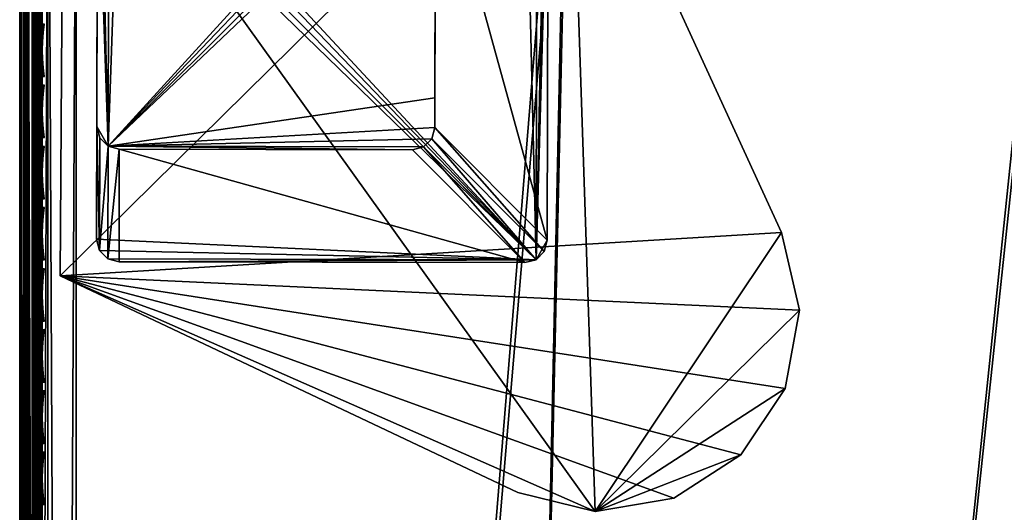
# Model space of a CAD drawing. Header units: inches. Extents: x 0 to 44.3, y -38.2 to 0.
# Tile 14 of 73: x 0 to 4.4, y -4.6 to -2.4. Entities that reach past the tile are written whole.
import ezdxf

# ---------------------------------------------------------------- set-up
doc = ezdxf.new("R2010")
doc.units = ezdxf.units.IN
doc.header["$LTSCALE"] = 0.03937
doc.header["$MEASUREMENT"] = 0
for name, color, linetype in [('A-FURN-3-ST', 151, 'Continuous'), ('A-FURN-3-ST-LG', 252, 'Continuous'), ('A-FURN-3-ST-LGHW', 32, 'Continuous'), ('A-FURN-3-ST-SEAM', 250, 'Continuous'), ('A-FURN-3-STITCH', 15, 'Continuous')]:
    doc.layers.add(name, color=color, linetype=linetype)

msp = doc.modelspace()

# ---------------------------------------------------------------- meshes
at = {"layer": 'A-FURN-3-ST'}
mesh = msp.add_polyface(dxfattribs=at)
corners = [(25.8276, -6.1057, 5), (12.7312, -29.8926, 5), (11.2297, -29.3491, 5), (21.766, -4.4233, 5), (9.705, -28.8741, 5), (19.6931, -3.6907, 5), (8.1604, -28.4688, 5), (17.5956, -3.0318, 5), (15.4762, -2.4475, 5), (6.599, -28.134, 5), (13.3374, -1.9384, 5), (5.024, -27.8703, 5), (9.0127, -1.1483, 5), (3.4386, -27.6783, 5), (6.8321, -0.8684, 5), (1.8462, -27.5584, 5), (2.448, -0.5403, 5), (0.25, -27.5109, 5), (0.125, -0.4926, 5.0335), (0.125, -27.5109, 5.0335), (0.0335, -0.4926, 5.125), (0.0335, -27.5109, 5.125), (0, -0.4926, 5.25), (0, -27.5109, 5.25), (0.125, -26.9109, 17.9665), (0.1731, -27.1231, 17.9669), (0.25, -26.9109, 18), (0.0731, -27.1112, 17.9069), (0.0335, -26.9109, 17.875), (0.0063, -27.0875, 17.7881), (0, -26.9109, 17.75), (0, -27.0767, 17.7337), (0.0335, -1.1014, 17.875), (0.125, -1.1014, 17.9665), (0.25, -1.1014, 18), (0.2497, -27.1255, 17.9788), (1.8739, -26.9591, 18), (0, -27.7609, 16.9), (0, -0.2514, 16.9007), (0, -27.7609, 5.5), (0, -0.2426, 5.5002), (0, -1.1014, 17.75), (12.948, -29.3332, 18), (25.5748, -6.6594, 18), (11.4204, -28.7802, 18), (21.5532, -4.9936, 18), (9.8692, -28.297, 18), (19.5008, -4.2683, 18), (8.2978, -27.8848, 18), (17.4241, -3.616, 18), (15.3256, -3.0374, 18), (6.7092, -27.5442, 18), (13.208, -2.5332, 18), (5.1069, -27.2761, 18), (8.926, -1.7509, 18), (3.494, -27.0809, 18), (6.767, -1.4736, 18), (2.4263, -1.1487, 18)]
mesh.append_faces([[corners[k] for k in face] for face in [(0, 1, 2), (3, 2, 4), (3, 4, 5), (5, 4, 6), (5, 6, 7), (7, 6, 8), (8, 6, 9), (10, 9, 11), (12, 11, 13), (14, 13, 15), (16, 15, 17), (18, 17, 19), (20, 19, 21), (22, 21, 23), (24, 25, 26), (27, 24, 28), (27, 28, 29), (29, 28, 30), (29, 30, 31), (32, 30, 28), (33, 28, 24), (34, 24, 26), (35, 36, 26), (37, 38, 39), (39, 40, 23), (37, 30, 41), (42, 43, 44), (44, 45, 46), (46, 45, 47), (46, 47, 48), (48, 47, 49), (48, 49, 50), (48, 50, 51), (51, 50, 52), (51, 52, 53), (53, 54, 55), (55, 56, 36), (57, 26, 36)]])
mesh = msp.add_polyface(dxfattribs=at)
corners = [(17.4241, -3.616, 18), (17.5044, -3.343, 17.9626), (15.3256, -3.0374, 18), (15.3962, -2.7617, 17.9626), (13.208, -2.5332, 18), (13.2688, -2.2552, 17.9626), (11.074, -2.1042, 18), (17.7238, -2.5968, 17.1854), (17.7343, -2.5606, 16.9008), (15.5889, -2.0081, 17.1854), (17.6928, -2.7023, 17.4505), (15.5617, -2.1147, 17.4505), (17.6435, -2.87, 17.6781), (15.5184, -2.2841, 17.6781), (17.5793, -3.0886, 17.8528), (15.462, -2.5048, 17.8528), (13.3254, -1.9962, 17.8528), (17.7367, -2.5522, 5.5004), (15.598, -1.9716, 16.9008), (17.7261, -2.5886, 5.3089), (15.5908, -1.9999, 5.3089), (17.5956, -3.0318, 5), (15.4762, -2.4475, 5), (17.6497, -2.8482, 5.0381), (15.5237, -2.2621, 5.0381), (15.564, -2.1049, 5.1466), (17.6955, -2.6926, 5.1466), (6.599, -28.134, 5), (13.3374, -1.9384, 5), (5.024, -27.8703, 5), (11.182, -1.5051, 5), (9.0127, -1.1483, 5), (3.4386, -27.6783, 5), (6.8321, -0.8684, 5), (1.8462, -27.5584, 5), (4.6429, -0.6656, 5), (2.448, -0.5403, 5), (0.25, -27.5109, 5), (0.25, -0.4926, 5), (0.125, -0.4926, 5.0335), (0.125, -27.5109, 5.0335), (0.0335, -0.4926, 5.125), (0.0335, -27.5109, 5.125), (0, -0.4926, 5.25), (0, -1.1014, 17.75), (0, -26.9109, 17.75), (0.0335, -1.1014, 17.875), (0.0335, -26.9109, 17.875), (0.125, -1.1014, 17.9665), (0.125, -26.9109, 17.9665), (0.25, -1.1014, 18), (0, -27.5109, 5.25), (0, -0.2426, 5.5002), (0, -27.7609, 5.5), (0, -0.2514, 16.9007), (0, -27.7609, 16.9), (5.1069, -27.2761, 18), (8.926, -1.7509, 18), (3.494, -27.0809, 18), (6.767, -1.4736, 18), (1.8739, -26.9591, 18), (4.5995, -1.2728, 18), (2.4263, -1.1487, 18), (0.25, -26.9109, 18)]
mesh.append_faces([[corners[k] for k in face] for face in [(0, 1, 2), (2, 1, 3), (2, 3, 4), (4, 3, 5), (4, 5, 6), (7, 8, 9), (10, 7, 9, 11), (12, 10, 11, 13), (14, 12, 13, 15), (1, 14, 15, 3), (3, 15, 16, 5), (8, 17, 18), (17, 19, 20), (21, 22, 23), (23, 22, 24), (23, 24, 25, 26), (26, 25, 20, 19), (22, 27, 28), (28, 29, 30), (30, 29, 31), (31, 32, 33), (33, 34, 35), (35, 34, 36), (36, 37, 38), (38, 37, 39), (39, 40, 41), (41, 42, 43), (44, 45, 46), (46, 47, 48), (48, 49, 50), (51, 52, 43), (53, 54, 52), (55, 44, 54), (56, 4, 6), (56, 6, 57), (58, 57, 59), (60, 59, 61), (60, 61, 62), (50, 63, 62)]])
at = {"layer": 'A-FURN-3-ST-LG'}
mesh = msp.add_polyface(dxfattribs=at)
corners = [(2.2897, -3.5041, 4.7965), (0.4405, -3.5135, 4.7965), (2.2398, -3.5173, 4.7965), (0.3906, -3.4999, 4.7965), (0.354, -3.4631, 4.7965), (0.3408, -3.4128, 4.7965), (0.3446, -1.6146, 4.7965), (0.358, -1.5647, 4.7965), (0.3947, -1.5281, 4.7965), (0.4446, -1.5149, 4.7965), (2.2429, -1.5186, 4.7965), (2.2932, -1.5321, 4.7965), (2.3298, -1.5688, 4.7965), (2.3432, -1.6187, 4.7965), (2.3394, -3.4181, 4.7965), (2.326, -3.4679, 4.7965), (0.3947, -1.5281, 0.0002), (0.4446, -1.5149, 0.0002), (0.358, -1.5647, 0.0002), (0.3446, -1.6146, 0.0002), (1.7432, -1.5176, 0.0002), (1.7935, -1.5311, 0.0002), (1.8302, -1.5677, 0.0002), (1.8436, -1.6177, 0.0002), (0.4415, -3.0138, 0.0002), (0.3916, -3.0002, 0.0002), (0.3551, -2.9634, 0.0002), (0.3418, -2.9131, 0.0002), (1.7412, -3.0165, 0.0002), (1.791, -3.0034, 0.0002), (1.8274, -2.9671, 0.0002), (1.8408, -2.9174, 0.0002), (1.8411, -2.7849, 0.0002)]
mesh.append_faces([[corners[k] for k in face] for face in [(16, 9, 17), (16, 8, 9), (6, 18, 19), (6, 7, 18), (10, 17, 9), (10, 20, 17), (11, 20, 10), (11, 21, 20), (12, 21, 11), (12, 22, 21), (13, 22, 12), (13, 23, 22), (3, 24, 1), (3, 25, 24), (4, 25, 3), (4, 26, 25), (27, 4, 5), (27, 26, 4), (5, 19, 27), (5, 6, 19), (2, 24, 28), (2, 1, 24), (29, 2, 28), (29, 0, 2), (30, 0, 29), (30, 15, 0), (31, 15, 30), (31, 14, 15), (23, 14, 31), (23, 13, 14)]])
mesh.append_faces([[corners[k] for k in face] for face in [(0, 1, 2), (18, 8, 16), (25, 28, 24), (25, 22, 23)]], dxfattribs={"vtx0": -1})
mesh.append_faces([[corners[k] for k in face] for face in [(25, 32, 31)]], dxfattribs={"vtx0": -1, "vtx1": -1})
mesh.append_faces([[corners[k] for k in face] for face in [(0, 3, 1), (0, 4, 3), (0, 5, 4), (0, 6, 5), (0, 7, 6), (0, 8, 7), (0, 9, 8), (0, 10, 9), (0, 11, 10), (0, 12, 11), (0, 13, 12), (0, 14, 13), (25, 29, 28), (25, 30, 29), (25, 21, 22), (25, 20, 21), (25, 17, 20), (25, 16, 17), (25, 18, 16), (25, 19, 18), (25, 27, 19)]], dxfattribs={"vtx0": -1, "vtx2": -1})
mesh.append_faces([[corners[k] for k in face] for face in [(23, 31, 32), (25, 23, 32)]], dxfattribs={"vtx1": -1, "vtx2": -1})
mesh.append_faces([[corners[k] for k in face] for face in [(0, 15, 14), (18, 7, 8), (25, 31, 30), (25, 26, 27)]], dxfattribs={"vtx2": -1})
at = {"layer": 'A-FURN-3-ST-LGHW'}
mesh = msp.add_polyface(dxfattribs=at)
corners = [(0.1794, -3.5752, 5.0002), (2.5523, -4.6217, 5.0002), (2.2088, -4.5379, 5.0002), (2.901, -4.5626, 5.0002), (3.1977, -4.3702, 5.0002), (3.394, -4.0761, 5.0002), (3.4576, -3.7282, 5.0002), (3.3784, -3.3835, 5.0002), (2.4426, -1.3416, 5.0002), (0.1941, -1.3267, 5.0002), (2.2088, -4.5379, 4.7504), (2.5523, -4.6217, 4.7504), (2.901, -4.5626, 4.7504), (3.1977, -4.3702, 4.7504), (3.394, -4.0761, 4.7504), (3.4576, -3.7282, 4.7504), (3.3784, -3.3835, 4.7504), (0.1794, -3.5752, 4.7504), (0.1941, -1.3267, 4.7504), (2.4426, -1.3416, 4.7504)]
mesh.append_faces([[corners[k] for k in face] for face in [(2, 10, 1), (10, 11, 1), (1, 11, 3), (11, 12, 3), (3, 12, 4), (12, 13, 4), (4, 13, 5), (13, 14, 5), (5, 14, 6), (14, 15, 6), (7, 6, 16), (6, 15, 16), (8, 7, 19), (7, 16, 19), (17, 10, 0), (10, 2, 0)]])
mesh.append_faces([[corners[k] for k in face] for face in [(2, 1, 0), (10, 17, 11), (9, 8, 18), (0, 9, 17)]], dxfattribs={"vtx1": -1})
mesh.append_faces([[corners[k] for k in face] for face in [(1, 3, 0), (3, 4, 0), (4, 5, 0), (5, 6, 0), (6, 7, 0), (7, 8, 0), (17, 18, 11), (18, 19, 11), (19, 16, 11), (16, 15, 11), (15, 14, 11), (14, 13, 11)]], dxfattribs={"vtx1": -1, "vtx2": -1})
mesh.append_faces([[corners[k] for k in face] for face in [(8, 9, 0), (13, 12, 11), (8, 19, 18), (9, 18, 17)]], dxfattribs={"vtx2": -1})
at = {"layer": 'A-FURN-3-ST-SEAM'}
mesh = msp.add_polyface(dxfattribs=at)
corners = [(0.0872, -1.1034, 17.8675), (0.0854, -13.0301, 17.8646), (0.0734, -1.1034, 17.8563), (0.0691, -13.0301, 17.8538), (0.0567, -1.1034, 17.8505), (0.05, -13.0301, 17.85), (0.039, -1.1034, 17.8515), (0.0308, -13.0301, 17.8538), (0.0228, -1.1034, 17.8588), (0.0146, -13.0301, 17.8647), (0.0019, -1.1034, 17.8868), (0, -13.0301, 17.9), (0.0003, -1.1034, 17.9045), (0.0038, -13.0301, 17.9192), (0.0051, -1.1034, 17.9217), (0.0147, -13.0301, 17.9354), (0.0155, -1.1034, 17.9362), (0.0309, -13.0301, 17.9462), (0.0304, -1.1034, 17.9459), (0.05, -13.0301, 17.95), (0.0655, -1.1034, 17.9472), (0.0691, -13.0301, 17.9462), (0.0812, -1.1034, 17.939), (0.0929, -1.1034, 17.9255), (0.0962, -13.0301, 17.9191), (0.1, -1.1034, 17.9), (0.0929, -0.9165, 17.9082), (0.1, -0.9213, 17.8831), (0.0929, -0.726, 17.8536), (0.1, -0.7354, 17.8298), (0.0929, -0.5425, 17.7582), (0.0655, -0.718, 17.8737), (0.0304, -0.7185, 17.8725), (0.0304, -0.9128, 17.9282), (0.0655, -0.9125, 17.9294), (0.0304, -0.5314, 17.7752), (0.0155, -0.5367, 17.7671), (0.0155, -0.7221, 17.8635), (0.0155, -0.9145, 17.9187), (0.0051, -0.5446, 17.755), (0.0051, -0.7274, 17.85), (0.0051, -0.9172, 17.9044), (0.0019, -0.5637, 17.7258), (0.0228, -0.579, 17.7024), (0.0228, -0.7505, 17.7915), (0.0019, -0.7402, 17.8176), (0.0228, -0.9286, 17.8426), (0.0019, -0.9235, 17.8701), (0.039, -0.583, 17.6962), (0.039, -0.7532, 17.7847), (0.039, -0.93, 17.8354), (0.0567, -0.5835, 17.6954), (0.0567, -0.7536, 17.7838), (0.0567, -0.9301, 17.8344), (0.0872, -0.5742, 17.7097), (0.0965, -0.5659, 17.7223), (0.0965, -0.7418, 17.8137), (0.0872, -0.7473, 17.7996), (0.0965, -0.9243, 17.866), (0.0872, -0.927, 17.8512), (0.0965, -1.1034, 17.8826), (0.1, -0.5565, 17.7369), (0.0812, -0.914, 17.9214), (0.0812, -0.721, 17.8661), (0.0812, -0.5351, 17.7695), (0.0003, -0.9203, 17.8875), (0.0734, -0.9291, 17.8401), (0.0655, -0.5307, 17.7763), (0.0003, -0.7337, 17.834), (0.0003, -0.554, 17.7406), (0.0734, -0.7515, 17.7891), (0.0734, -0.5804, 17.7002)]
mesh.append_faces([[corners[k] for k in face] for face in [(0, 1, 2), (2, 3, 4), (4, 5, 6), (6, 7, 8), (8, 9, 10), (10, 11, 12), (12, 13, 14), (14, 15, 16), (16, 17, 18), (18, 19, 20), (20, 21, 22), (23, 24, 25), (23, 25, 26), (26, 25, 27), (26, 27, 28), (28, 27, 29), (28, 29, 30), (31, 32, 33, 34), (34, 33, 18, 20), (35, 36, 37, 32), (32, 37, 38, 33), (33, 38, 16, 18), (36, 39, 40, 37), (37, 40, 41, 38), (38, 41, 14, 16), (42, 43, 44, 45), (45, 44, 46, 47), (47, 46, 8, 10), (43, 48, 49, 44), (44, 49, 50, 46), (46, 50, 6, 8), (48, 51, 52, 49), (49, 52, 53, 50), (50, 53, 4, 6), (54, 55, 56, 57), (57, 56, 58, 59), (59, 58, 60, 0), (56, 61, 29), (56, 29, 58), (58, 29, 27), (58, 27, 60), (60, 27, 25), (22, 23, 26, 62), (62, 26, 28, 63), (63, 28, 30, 64), (34, 20, 22, 62), (47, 10, 12, 65), (65, 12, 14, 41), (59, 0, 2, 66), (66, 2, 4, 53), (34, 62, 63, 31), (31, 63, 64, 67), (65, 41, 40, 68), (68, 40, 39, 69), (47, 65, 68, 45), (45, 68, 69, 42), (66, 53, 52, 70), (70, 52, 51, 71), (59, 66, 70, 57), (57, 70, 71, 54)]])
mesh = msp.add_polyface(dxfattribs=at)
corners = [(0.1, -1.1034, 17.9), (0.1, -13.0301, 17.9), (0.0965, -1.1034, 17.8826), (0.0962, -13.0301, 17.8809), (0.0872, -1.1034, 17.8675), (0.0854, -13.0301, 17.8646), (0.0734, -1.1034, 17.8563), (0.0691, -13.0301, 17.8538), (0.0567, -1.1034, 17.8505), (0.05, -13.0301, 17.85), (0.039, -1.1034, 17.8515), (0.0308, -13.0301, 17.8538), (0.0228, -1.1034, 17.8588), (0.0146, -13.0301, 17.8647), (0.0019, -1.1034, 17.8868), (0.0038, -13.0301, 17.8809), (0, -13.0301, 17.9), (0.0003, -1.1034, 17.9045), (0.0038, -13.0301, 17.9192), (0.0051, -1.1034, 17.9217), (0.0147, -13.0301, 17.9354), (0.0155, -1.1034, 17.9362), (0.0309, -13.0301, 17.9462), (0.0304, -1.1034, 17.9459), (0.05, -13.0301, 17.95), (0.0655, -1.1034, 17.9472), (0.0691, -13.0301, 17.9462), (0.0812, -1.1034, 17.939), (0.0854, -13.0301, 17.9354), (0.0929, -1.1034, 17.9255), (0.0962, -13.0301, 17.9191), (0.1, -17.3859, 17.9), (0.0962, -17.3859, 17.9191), (0.0854, -17.3859, 17.9354), (0.0691, -17.3859, 17.9462), (0.05, -17.3859, 17.95), (0.0309, -17.3859, 17.9462), (0.0147, -17.3859, 17.9354), (0.0038, -17.3859, 17.9192), (0, -17.3859, 17.9), (0.0038, -17.3859, 17.8809), (0.0146, -17.3859, 17.8647), (0.0308, -17.3859, 17.8538), (0.05, -17.3859, 17.85), (0.0691, -17.3859, 17.8538), (0.0854, -17.3859, 17.8646), (0.0962, -17.3859, 17.8809), (0.1, -22.1479, 17.9), (0.0929, -26.91, 17.9255), (0.0812, -26.91, 17.939), (0.0155, -26.91, 17.9362), (0.0051, -26.91, 17.9217), (0.0567, -26.91, 17.8505), (0.0734, -26.91, 17.8563), (0.0872, -26.91, 17.8675), (0.0965, -26.91, 17.8826)]
mesh.append_faces([[corners[k] for k in face] for face in [(0, 1, 2), (2, 1, 3), (2, 3, 4), (4, 3, 5), (6, 5, 7), (8, 7, 9), (10, 9, 11), (12, 11, 13), (14, 13, 15), (14, 15, 16), (17, 16, 18), (19, 18, 20), (21, 20, 22), (23, 22, 24), (25, 24, 26), (27, 26, 28), (27, 28, 29), (29, 28, 30), (0, 30, 1), (1, 30, 31), (31, 30, 32), (32, 30, 28), (32, 28, 33), (33, 28, 26), (33, 26, 34), (34, 26, 24), (34, 24, 35), (35, 24, 22), (35, 22, 36), (36, 22, 20), (36, 20, 37), (37, 20, 18), (37, 18, 38), (38, 18, 16), (38, 16, 39), (39, 16, 15), (39, 15, 40), (40, 15, 13), (40, 13, 41), (41, 13, 11), (41, 11, 42), (42, 11, 9), (42, 9, 43), (43, 9, 7), (43, 7, 44), (44, 7, 5), (44, 5, 45), (45, 5, 3), (45, 3, 46), (46, 3, 1), (46, 1, 31), (32, 47, 31), (32, 33, 48), (33, 34, 49), (36, 37, 50), (37, 38, 51), (44, 52, 43), (44, 45, 53), (46, 54, 45), (46, 31, 55)]])
at = {"layer": 'A-FURN-3-STITCH'}
mesh = msp.add_polymesh((7, 4), dxfattribs=at)
for k, corner in enumerate([(0.1007, -2.6905, 17.9499), (0.1028, -2.6904, 17.9514), (0.1071, -2.6904, 17.9543), (0.1093, -2.6904, 17.9558), (0.0964, -2.652, 17.9556), (0.096, -2.6519, 17.9608), (0.1003, -2.6519, 17.9637), (0.105, -2.6519, 17.9615), (0.0938, -2.6131, 17.9588), (0.0934, -2.613, 17.964), (0.0977, -2.613, 17.9669), (0.1024, -2.613, 17.9646), (0.0929, -2.574, 17.9594), (0.0926, -2.5739, 17.9646), (0.0969, -2.5739, 17.9675), (0.1016, -2.5739, 17.9652), (0.0938, -2.535, 17.9575), (0.0934, -2.5349, 17.9627), (0.0977, -2.5348, 17.9656), (0.1024, -2.5349, 17.9633), (0.0964, -2.4962, 17.953), (0.096, -2.4961, 17.9582), (0.1003, -2.4961, 17.9611), (0.105, -2.4961, 17.9589), (0.1007, -2.458, 17.9461), (0.1028, -2.458, 17.9476), (0.1071, -2.4579, 17.9505), (0.1093, -2.4579, 17.9519)]):
    mesh.set_mesh_vertex(divmod(k, 4), corner)
mesh = msp.add_polymesh((7, 4), dxfattribs=at)
for k, corner in enumerate([(0.1007, -2.962, 17.9499), (0.1028, -2.962, 17.9514), (0.1071, -2.9619, 17.9543), (0.1093, -2.9619, 17.9558), (0.0964, -2.9235, 17.9556), (0.096, -2.9234, 17.9608), (0.1003, -2.9234, 17.9637), (0.105, -2.9234, 17.9615), (0.0938, -2.8846, 17.9588), (0.0934, -2.8846, 17.964), (0.0977, -2.8845, 17.9669), (0.1024, -2.8845, 17.9646), (0.0929, -2.8456, 17.9594), (0.0926, -2.8455, 17.9646), (0.0969, -2.8454, 17.9675), (0.1016, -2.8455, 17.9652), (0.0938, -2.8065, 17.9575), (0.0934, -2.8064, 17.9627), (0.0977, -2.8064, 17.9656), (0.1024, -2.8064, 17.9633), (0.0964, -2.7677, 17.953), (0.096, -2.7677, 17.9582), (0.1003, -2.7676, 17.9611), (0.105, -2.7677, 17.9589), (0.1007, -2.7295, 17.9461), (0.1028, -2.7295, 17.9476), (0.1071, -2.7294, 17.9505), (0.1093, -2.7294, 17.9519)]):
    mesh.set_mesh_vertex(divmod(k, 4), corner)
mesh = msp.add_polymesh((7, 4), dxfattribs=at)
for k, corner in enumerate([(0.1007, -3.2335, 17.9499), (0.1028, -3.2335, 17.9514), (0.1071, -3.2334, 17.9543), (0.1093, -3.2334, 17.9558), (0.0964, -3.1951, 17.9556), (0.096, -3.195, 17.9608), (0.1003, -3.1949, 17.9637), (0.105, -3.195, 17.9615), (0.0938, -3.1562, 17.9588), (0.0934, -3.1561, 17.964), (0.0977, -3.156, 17.9669), (0.1024, -3.1561, 17.9646), (0.0929, -3.1171, 17.9594), (0.0926, -3.117, 17.9646), (0.0969, -3.117, 17.9675), (0.1016, -3.117, 17.9652), (0.0938, -3.078, 17.9575), (0.0934, -3.078, 17.9627), (0.0977, -3.0779, 17.9656), (0.1024, -3.0779, 17.9633), (0.0964, -3.0393, 17.953), (0.096, -3.0392, 17.9582), (0.1003, -3.0391, 17.9611), (0.105, -3.0392, 17.9589), (0.1007, -3.001, 17.9461), (0.1028, -3.001, 17.9476), (0.1071, -3.001, 17.9505), (0.1093, -3.0009, 17.9519)]):
    mesh.set_mesh_vertex(divmod(k, 4), corner)
mesh = msp.add_polymesh((7, 4), dxfattribs=at)
for k, corner in enumerate([(0.1007, -3.505, 17.9499), (0.1028, -3.505, 17.9514), (0.1071, -3.505, 17.9543), (0.1093, -3.5049, 17.9558), (0.0964, -3.4666, 17.9556), (0.096, -3.4665, 17.9608), (0.1003, -3.4665, 17.9637), (0.105, -3.4665, 17.9615), (0.0938, -3.4277, 17.9588), (0.0934, -3.4276, 17.964), (0.0977, -3.4276, 17.9669), (0.1024, -3.4276, 17.9646), (0.0929, -3.3886, 17.9594), (0.0926, -3.3885, 17.9646), (0.0969, -3.3885, 17.9675), (0.1016, -3.3885, 17.9652), (0.0938, -3.3496, 17.9575), (0.0934, -3.3495, 17.9627), (0.0977, -3.3494, 17.9656), (0.1024, -3.3495, 17.9633), (0.0964, -3.3108, 17.953), (0.096, -3.3107, 17.9582), (0.1003, -3.3107, 17.9611), (0.105, -3.3107, 17.9589), (0.1007, -3.2726, 17.9461), (0.1028, -3.2725, 17.9476), (0.1071, -3.2725, 17.9505), (0.1093, -3.2725, 17.9519)]):
    mesh.set_mesh_vertex(divmod(k, 4), corner)
mesh = msp.add_polymesh((7, 4), dxfattribs=at)
for k, corner in enumerate([(0.1007, -3.7766, 17.9499), (0.1028, -3.7765, 17.9514), (0.1071, -3.7765, 17.9543), (0.1093, -3.7765, 17.9558), (0.0964, -3.7381, 17.9556), (0.096, -3.738, 17.9608), (0.1003, -3.738, 17.9637), (0.105, -3.738, 17.9615), (0.0938, -3.6992, 17.9588), (0.0934, -3.6991, 17.964), (0.0977, -3.6991, 17.9669), (0.1024, -3.6991, 17.9646), (0.0929, -3.6601, 17.9594), (0.0926, -3.6601, 17.9646), (0.0969, -3.66, 17.9675), (0.1016, -3.66, 17.9652), (0.0938, -3.6211, 17.9575), (0.0934, -3.621, 17.9627), (0.0977, -3.621, 17.9656), (0.1024, -3.621, 17.9633), (0.0964, -3.5823, 17.953), (0.096, -3.5823, 17.9582), (0.1003, -3.5822, 17.9611), (0.105, -3.5822, 17.9589), (0.1007, -3.5441, 17.9461), (0.1028, -3.5441, 17.9476), (0.1071, -3.544, 17.9505), (0.1093, -3.544, 17.9519)]):
    mesh.set_mesh_vertex(divmod(k, 4), corner)
mesh = msp.add_polymesh((7, 4), dxfattribs=at)
for k, corner in enumerate([(0.1007, -4.0481, 17.9499), (0.1028, -4.0481, 17.9514), (0.1071, -4.048, 17.9543), (0.1093, -4.048, 17.9558), (0.0964, -4.0096, 17.9556), (0.096, -4.0096, 17.9608), (0.1003, -4.0095, 17.9637), (0.105, -4.0096, 17.9615), (0.0938, -3.9708, 17.9588), (0.0934, -3.9707, 17.964), (0.0977, -3.9706, 17.9669), (0.1024, -3.9707, 17.9646), (0.0929, -3.9317, 17.9594), (0.0926, -3.9316, 17.9646), (0.0969, -3.9315, 17.9675), (0.1016, -3.9316, 17.9652), (0.0938, -3.8926, 17.9575), (0.0934, -3.8925, 17.9627), (0.0977, -3.8925, 17.9656), (0.1024, -3.8925, 17.9633), (0.0964, -3.8539, 17.953), (0.096, -3.8538, 17.9582), (0.1003, -3.8537, 17.9611), (0.105, -3.8538, 17.9589), (0.1007, -3.8156, 17.9461), (0.1028, -3.8156, 17.9476), (0.1071, -3.8156, 17.9505), (0.1093, -3.8155, 17.9519)]):
    mesh.set_mesh_vertex(divmod(k, 4), corner)
mesh = msp.add_polymesh((7, 4), dxfattribs=at)
for k, corner in enumerate([(0.1007, -4.3196, 17.9499), (0.1028, -4.3196, 17.9514), (0.1071, -4.3196, 17.9543), (0.1093, -4.3195, 17.9558), (0.0964, -4.2812, 17.9556), (0.096, -4.2811, 17.9608), (0.1003, -4.281, 17.9637), (0.105, -4.2811, 17.9615), (0.0938, -4.2423, 17.9588), (0.0934, -4.2422, 17.964), (0.0977, -4.2422, 17.9669), (0.1024, -4.2422, 17.9646), (0.0929, -4.2032, 17.9594), (0.0926, -4.2031, 17.9646), (0.0969, -4.2031, 17.9675), (0.1016, -4.2031, 17.9652), (0.0938, -4.1642, 17.9575), (0.0934, -4.1641, 17.9627), (0.0977, -4.164, 17.9656), (0.1024, -4.1641, 17.9633), (0.0964, -4.1254, 17.953), (0.096, -4.1253, 17.9582), (0.1003, -4.1253, 17.9611), (0.105, -4.1253, 17.9589), (0.1007, -4.0872, 17.9461), (0.1028, -4.0871, 17.9476), (0.1071, -4.0871, 17.9505), (0.1093, -4.0871, 17.9519)]):
    mesh.set_mesh_vertex(divmod(k, 4), corner)
mesh = msp.add_polymesh((7, 4), dxfattribs=at)
for k, corner in enumerate([(0.1007, -4.5912, 17.9499), (0.1028, -4.5911, 17.9514), (0.1071, -4.5911, 17.9543), (0.1093, -4.5911, 17.9558), (0.0964, -4.5527, 17.9556), (0.096, -4.5526, 17.9608), (0.1003, -4.5526, 17.9637), (0.105, -4.5526, 17.9615), (0.0938, -4.5138, 17.9588), (0.0934, -4.5137, 17.964), (0.0977, -4.5137, 17.9669), (0.1024, -4.5137, 17.9646), (0.0929, -4.4747, 17.9594), (0.0926, -4.4746, 17.9646), (0.0969, -4.4746, 17.9675), (0.1016, -4.4746, 17.9652), (0.0938, -4.4357, 17.9575), (0.0934, -4.4356, 17.9627), (0.0977, -4.4356, 17.9656), (0.1024, -4.4356, 17.9633), (0.0964, -4.3969, 17.953), (0.096, -4.3968, 17.9582), (0.1003, -4.3968, 17.9611), (0.105, -4.3968, 17.9589), (0.1007, -4.3587, 17.9461), (0.1028, -4.3587, 17.9476), (0.1071, -4.3586, 17.9505), (0.1093, -4.3586, 17.9519)]):
    mesh.set_mesh_vertex(divmod(k, 4), corner)

doc.saveas('drawing.dxf')
